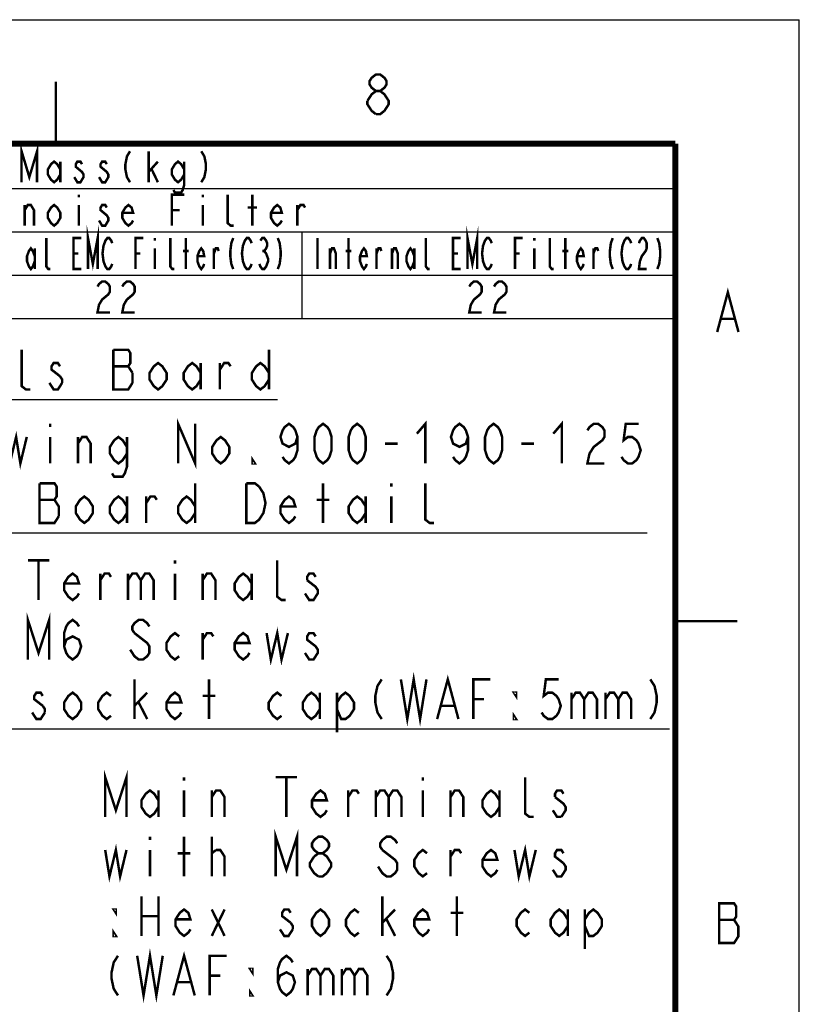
# Model space of a CAD drawing. Extents: x 0 to 420, y 0 to 297.
# Tile 67 of 67: x 357 to 420, y 218 to 297. Entities that reach past the tile are written whole.
import ezdxf

# ---------------------------------------------------------------- set-up
doc = ezdxf.new("R2010")
doc.units = 0
doc.header["$LTSCALE"] = 23.1
doc.layers.get('0').update_dxf_attribs({"linetype": 'CONTINUOUS'})
doc.layers.add('ALL_NOTE', color=7, linetype='CONTINUOUS')

msp = doc.modelspace()

# ---------------------------------------------------------------- linework, layer by layer
at = {"color": 7, "linetype": 'CONTINUOUS'}
for p in [(0, 297), (420, 0)]:
    msp.add_line(p, (420, 297), dxfattribs=at)
at = {"color": 2, "linetype": 'CONTINUOUS'}
for p, q in [((167.869, 286.889), (409.869, 286.889)), ((409.869, 286.889), (409.869, 272.889)), ((319.869, 283.389), (409.869, 283.389)), ((319.869, 279.889), (409.869, 279.889)), ((379.869, 279.889), (379.869, 272.889)), ((167.869, 276.389), (409.869, 276.389)), ((167.869, 272.889), (409.869, 272.889))]:
    msp.add_line(p, q, dxfattribs=at)
at = {"color": 2, "linetype": 'CONTINUOUS', "const_width": 0.2}
for points in [[(385.836, 291.248), (385.492, 291.515), (385.32, 291.781), (385.32, 292.048), (385.492, 292.315), (385.836, 292.581), (386.18, 292.581), (386.524, 292.315), (386.696, 292.048), (386.696, 291.781), (386.524, 291.515), (386.18, 291.248)], [(385.148, 290.448), (385.492, 290.981), (385.836, 291.248), (386.18, 291.248), (386.524, 290.981), (386.696, 290.715), (386.868, 290.448), (386.868, 290.181), (386.524, 289.648)], [(385.836, 289.381), (385.492, 289.648), (385.32, 289.915), (385.148, 290.181), (385.148, 290.448)], [(386.524, 289.648), (386.18, 289.381), (385.836, 289.381)], [(413.372, 271.814), (414.232, 275.014), (415.092, 271.814)], [(413.716, 272.881), (414.748, 272.881)], [(413.533, 225.739), (413.533, 222.539), (414.737, 222.539), (414.909, 222.806), (415.081, 223.073), (415.081, 223.873), (414.909, 224.14), (414.737, 224.406), (414.909, 224.673), (414.909, 225.473), (414.737, 225.739), (413.533, 225.739)], [(413.533, 224.406), (414.737, 224.406)]]:
    msp.add_lwpolyline(points, dxfattribs=at)
at = {"color": 7, "linetype": 'CONTINUOUS'}
for points, const_width in [([(360, 287), (360, 292)], 0.18), ([(25, 287), (410, 287)], 0.5), ([(410, 10), (410, 287)], 0.5), ([(415, 248.5), (410, 248.5)], 0.18)]:
    msp.add_lwpolyline(points, dxfattribs=dict(at, const_width=const_width))
at = {"layer": 'ALL_NOTE', "color": 2, "linetype": 'CONTINUOUS'}
for p, q in [((298.083, 266.378), (377.891, 266.378)), ((322.403, 255.613), (407.715, 255.613)), ((343.475, 239.797), (409.523, 239.797)), ((343.475, 239.797), (409.523, 239.797))]:
    msp.add_line(p, q, dxfattribs=at)
at = {"layer": 'ALL_NOTE', "color": 2, "linetype": 'CONTINUOUS', "const_width": 0.2}
for points in [[(357.244, 283.889), (357.244, 286.389), (357.869, 284.306), (358.494, 286.389), (358.494, 283.889)], [(365.994, 286.389), (365.744, 285.973), (365.619, 285.348), (365.619, 284.931), (365.744, 284.306), (365.994, 283.889)], [(367.494, 283.889), (367.494, 286.389)], [(371.744, 286.389), (371.994, 285.973), (372.119, 285.348), (372.119, 284.931), (371.994, 284.306), (371.744, 283.889)], [(360.369, 284.514), (360.119, 284.098), (359.869, 283.889), (359.619, 284.098), (359.369, 284.514), (359.369, 284.931), (359.619, 285.348), (359.869, 285.556), (360.119, 285.348), (360.369, 284.931)], [(360.369, 285.556), (360.369, 283.889)], [(362.119, 285.348), (361.994, 285.556), (361.744, 285.556), (361.619, 285.348), (361.619, 285.139), (361.869, 284.931), (362.119, 284.723), (362.244, 284.514), (362.244, 284.306), (362.119, 284.098), (361.994, 283.889), (361.744, 283.889), (361.619, 284.098), (361.494, 284.306)], [(364.119, 285.348), (363.994, 285.556), (363.744, 285.556), (363.619, 285.348), (363.619, 285.139), (363.869, 284.931), (364.119, 284.723), (364.244, 284.514), (364.244, 284.306), (364.119, 284.098), (363.994, 283.889), (363.744, 283.889), (363.619, 284.098), (363.494, 284.306)], [(367.494, 284.723), (368.244, 285.556)], [(370.369, 284.514), (370.119, 284.098), (369.869, 283.889), (369.619, 284.098), (369.369, 284.514), (369.369, 284.931), (369.619, 285.348), (369.869, 285.556), (370.119, 285.348), (370.369, 284.931)], [(370.369, 285.556), (370.369, 283.681), (370.244, 283.264), (370.119, 283.056), (369.619, 283.056), (369.494, 283.264)], [(367.744, 284.931), (368.244, 283.889)], [(361.869, 282.889), (361.869, 282.681)], [(369.369, 280.389), (369.369, 282.889), (370.369, 282.889)], [(371.869, 282.889), (371.869, 282.681)], [(374.369, 280.389), (374.119, 280.389), (373.869, 280.598), (373.869, 282.889)], [(375.869, 280.389), (375.869, 282.889)], [(357.494, 280.389), (357.494, 282.056)], [(357.494, 281.639), (357.744, 282.056), (357.994, 282.056), (358.244, 281.639), (358.244, 280.389)], [(360.369, 281.014), (360.119, 280.598), (359.869, 280.389), (359.619, 280.598), (359.369, 281.014), (359.369, 281.431), (359.619, 281.848), (359.869, 282.056), (360.119, 281.848), (360.369, 281.431), (360.369, 281.014)], [(361.869, 282.056), (361.869, 280.389)], [(364.119, 281.848), (363.994, 282.056), (363.744, 282.056), (363.619, 281.848), (363.619, 281.639), (363.869, 281.431), (364.119, 281.223), (364.244, 281.014), (364.244, 280.806), (364.119, 280.598), (363.994, 280.389), (363.744, 280.389), (363.619, 280.598), (363.494, 280.806)], [(366.244, 280.806), (366.119, 280.598), (365.869, 280.389), (365.619, 280.598), (365.369, 281.014), (365.369, 281.431), (365.619, 281.848), (365.869, 282.056), (366.119, 281.848), (366.244, 281.431), (365.369, 281.431)], [(371.869, 282.056), (371.869, 280.389)], [(375.494, 281.848), (376.244, 281.848)], [(378.244, 280.806), (378.119, 280.598), (377.869, 280.389), (377.619, 280.598), (377.369, 281.014), (377.369, 281.431), (377.619, 281.848), (377.869, 282.056), (378.119, 281.848), (378.244, 281.431), (377.369, 281.431)], [(379.494, 280.389), (379.494, 282.056)], [(379.494, 281.639), (379.744, 282.056), (379.994, 282.056), (380.119, 281.848)], [(369.369, 281.639), (369.994, 281.639)], [(362.603, 276.889), (362.603, 279.389), (362.994, 277.306), (363.385, 279.389), (363.385, 276.889)], [(393.228, 276.889), (393.228, 279.389), (393.619, 277.306), (394.01, 279.389), (394.01, 276.889)], [(358.307, 277.514), (358.15, 277.098), (357.994, 276.889), (357.838, 277.098), (357.682, 277.514), (357.682, 277.931), (357.838, 278.348), (357.994, 278.556), (358.15, 278.348), (358.307, 277.931)], [(359.557, 276.889), (359.4, 276.889), (359.244, 277.098), (359.244, 279.389)], [(362.057, 276.889), (361.432, 276.889), (361.432, 279.389), (362.057, 279.389)], [(364.557, 277.306), (364.478, 277.098), (364.322, 276.889), (364.166, 276.889), (364.01, 277.098), (363.932, 277.306), (363.853, 277.514), (363.775, 278.139), (363.853, 278.764), (363.932, 278.973), (364.01, 279.181), (364.166, 279.389), (364.322, 279.389), (364.478, 279.181), (364.557, 278.973)], [(366.432, 276.889), (366.432, 279.389), (367.057, 279.389)], [(367.994, 279.389), (367.994, 279.181)], [(369.557, 276.889), (369.4, 276.889), (369.244, 277.098), (369.244, 279.389)], [(370.494, 276.889), (370.494, 279.389)], [(371.978, 277.306), (371.9, 277.098), (371.744, 276.889), (371.588, 277.098), (371.432, 277.514), (371.432, 277.931), (371.588, 278.348), (371.744, 278.556), (371.9, 278.348), (371.978, 277.931), (371.432, 277.931)], [(374.322, 279.389), (374.166, 278.973), (374.088, 278.348), (374.088, 277.931), (374.166, 277.306), (374.322, 276.889)], [(375.807, 277.306), (375.728, 277.098), (375.572, 276.889), (375.416, 276.889), (375.26, 277.098), (375.182, 277.306), (375.103, 277.514), (375.025, 278.139), (375.103, 278.764), (375.182, 278.973), (375.26, 279.181), (375.416, 279.389), (375.572, 279.389), (375.728, 279.181), (375.807, 278.973)], [(376.51, 279.181), (376.666, 279.389), (376.822, 279.389), (376.978, 279.181), (377.057, 278.973), (377.057, 278.764), (376.978, 278.556), (376.822, 278.348), (376.978, 278.139), (377.057, 277.931), (377.135, 277.723), (377.135, 277.514), (377.057, 277.306), (376.978, 277.098), (376.822, 276.889), (376.666, 276.889), (376.51, 277.098), (376.432, 277.306)], [(377.916, 279.389), (378.072, 278.973), (378.15, 278.348), (378.15, 277.931), (378.072, 277.306), (377.916, 276.889)], [(381.119, 279.389), (381.119, 276.889)], [(383.619, 276.889), (383.619, 279.389)], [(385.103, 277.306), (385.025, 277.098), (384.869, 276.889), (384.713, 277.098), (384.557, 277.514), (384.557, 277.931), (384.713, 278.348), (384.869, 278.556), (385.025, 278.348), (385.103, 277.931), (384.557, 277.931)], [(388.932, 277.514), (388.775, 277.098), (388.619, 276.889), (388.463, 277.098), (388.307, 277.514), (388.307, 277.931), (388.463, 278.348), (388.619, 278.556), (388.775, 278.348), (388.932, 277.931)], [(390.182, 276.889), (390.025, 276.889), (389.869, 277.098), (389.869, 279.389)], [(392.682, 276.889), (392.057, 276.889), (392.057, 279.389), (392.682, 279.389)], [(395.182, 277.306), (395.103, 277.098), (394.947, 276.889), (394.791, 276.889), (394.635, 277.098), (394.557, 277.306), (394.478, 277.514), (394.4, 278.139), (394.478, 278.764), (394.557, 278.973), (394.635, 279.181), (394.791, 279.389), (394.947, 279.389), (395.103, 279.181), (395.182, 278.973)], [(397.057, 276.889), (397.057, 279.389), (397.682, 279.389)], [(398.619, 279.389), (398.619, 279.181)], [(400.182, 276.889), (400.025, 276.889), (399.869, 277.098), (399.869, 279.389)], [(401.119, 276.889), (401.119, 279.389)], [(402.603, 277.306), (402.525, 277.098), (402.369, 276.889), (402.213, 277.098), (402.057, 277.514), (402.057, 277.931), (402.213, 278.348), (402.369, 278.556), (402.525, 278.348), (402.603, 277.931), (402.057, 277.931)], [(404.947, 279.389), (404.791, 278.973), (404.713, 278.348), (404.713, 277.931), (404.791, 277.306), (404.947, 276.889)], [(406.432, 277.306), (406.353, 277.098), (406.197, 276.889), (406.041, 276.889), (405.885, 277.098), (405.807, 277.306), (405.728, 277.514), (405.65, 278.139), (405.728, 278.764), (405.807, 278.973), (405.885, 279.181), (406.041, 279.389), (406.197, 279.389), (406.353, 279.181), (406.432, 278.973)], [(407.057, 278.973), (407.135, 279.181), (407.291, 279.389), (407.447, 279.389), (407.603, 279.181), (407.682, 278.973), (407.682, 278.556), (407.603, 278.348), (407.447, 278.139), (407.291, 277.931), (407.135, 277.514), (407.057, 276.889), (407.682, 276.889)], [(408.541, 279.389), (408.697, 278.973), (408.775, 278.348), (408.775, 277.931), (408.697, 277.306), (408.541, 276.889)], [(358.307, 278.556), (358.307, 276.889)], [(361.432, 278.139), (361.822, 278.139)], [(366.432, 278.139), (366.822, 278.139)], [(367.994, 278.556), (367.994, 276.889)], [(370.26, 278.348), (370.728, 278.348)], [(372.76, 276.889), (372.76, 278.556)], [(372.76, 278.139), (372.916, 278.556), (373.072, 278.556), (373.15, 278.348)], [(376.666, 278.348), (376.822, 278.348)], [(382.135, 276.889), (382.135, 278.556)], [(382.135, 278.139), (382.291, 278.556), (382.447, 278.556), (382.603, 278.139), (382.603, 276.889)], [(383.385, 278.348), (383.853, 278.348)], [(385.885, 276.889), (385.885, 278.556)], [(385.885, 278.139), (386.041, 278.556), (386.197, 278.556), (386.275, 278.348)], [(387.135, 276.889), (387.135, 278.556)], [(387.135, 278.139), (387.291, 278.556), (387.447, 278.556), (387.603, 278.139), (387.603, 276.889)], [(388.932, 278.556), (388.932, 276.889)], [(392.057, 278.139), (392.447, 278.139)], [(397.057, 278.139), (397.447, 278.139)], [(398.619, 278.556), (398.619, 276.889)], [(400.885, 278.348), (401.353, 278.348)], [(403.385, 276.889), (403.385, 278.556)], [(403.385, 278.139), (403.541, 278.556), (403.697, 278.556), (403.775, 278.348)], [(363.369, 275.473), (363.494, 275.681), (363.744, 275.889), (363.994, 275.889), (364.244, 275.681), (364.369, 275.473), (364.369, 275.056), (364.244, 274.848), (363.994, 274.639), (363.744, 274.431), (363.494, 274.014), (363.369, 273.389), (364.369, 273.389)], [(365.369, 275.473), (365.494, 275.681), (365.744, 275.889), (365.994, 275.889), (366.244, 275.681), (366.369, 275.473), (366.369, 275.056), (366.244, 274.848), (365.994, 274.639), (365.744, 274.431), (365.494, 274.014), (365.369, 273.389), (366.369, 273.389)], [(393.369, 275.473), (393.494, 275.681), (393.744, 275.889), (393.994, 275.889), (394.244, 275.681), (394.369, 275.473), (394.369, 275.056), (394.244, 274.848), (393.994, 274.639), (393.744, 274.431), (393.494, 274.014), (393.369, 273.389), (394.369, 273.389)], [(395.369, 275.473), (395.494, 275.681), (395.744, 275.889), (395.994, 275.889), (396.244, 275.681), (396.369, 275.473), (396.369, 275.056), (396.244, 274.848), (395.994, 274.639), (395.744, 274.431), (395.494, 274.014), (395.369, 273.389), (396.369, 273.389)], [(357.939, 267.178), (357.595, 267.178), (357.251, 267.445), (357.251, 270.378)], [(364.647, 270.378), (364.647, 267.178), (365.851, 267.178), (366.195, 267.712)], [(366.195, 268.512), (365.851, 269.045), (366.023, 269.312), (366.023, 270.112), (365.851, 270.378), (364.647, 270.378)], [(377.203, 270.378), (377.203, 267.178)], [(360.347, 269.045), (360.175, 269.312), (359.831, 269.312), (359.659, 269.045), (359.659, 268.778), (360.347, 268.245)], [(368.947, 267.978), (368.603, 267.445), (368.259, 267.178), (367.915, 267.445), (367.571, 267.978), (367.571, 268.512), (367.915, 269.045), (368.259, 269.312), (368.603, 269.045), (368.947, 268.512), (368.947, 267.978)], [(371.699, 267.978), (371.355, 267.445), (371.011, 267.178), (370.667, 267.445), (370.323, 267.978), (370.323, 268.512), (370.667, 269.045), (371.011, 269.312), (371.355, 269.045), (371.699, 268.512)], [(371.699, 269.312), (371.699, 267.178)], [(373.247, 268.778), (373.591, 269.312), (373.935, 269.312), (374.107, 269.045)], [(373.247, 267.178), (373.247, 269.312)], [(377.203, 267.978), (376.859, 267.445), (376.515, 267.178), (376.171, 267.445), (375.827, 267.978), (375.827, 268.512), (376.171, 269.045), (376.515, 269.312), (376.859, 269.045), (377.203, 268.512)], [(364.647, 269.045), (365.851, 269.045)], [(366.195, 267.712), (366.195, 268.512)], [(360.519, 267.712), (360.175, 267.178), (359.831, 267.178), (359.659, 267.445), (359.487, 267.712)], [(360.347, 268.245), (360.519, 267.978), (360.519, 267.712)], [(359.555, 264.413), (359.555, 264.147)], [(369.875, 261.213), (369.875, 264.413), (371.251, 261.213), (371.251, 264.413)], [(379.507, 263.347), (379.335, 262.813), (378.819, 262.547), (378.303, 262.813), (378.131, 263.347), (378.303, 263.88), (378.475, 264.147), (378.819, 264.413), (379.163, 264.147), (379.335, 263.88), (379.507, 263.347), (379.507, 262.28), (379.335, 261.747), (379.163, 261.48), (378.819, 261.213), (378.475, 261.48), (378.303, 261.747)], [(381.571, 261.213), (381.227, 261.48), (381.055, 261.747), (380.883, 262.28), (380.883, 263.347), (381.055, 263.88), (381.227, 264.147), (381.571, 264.413), (381.915, 264.147), (382.087, 263.88), (382.259, 263.347), (382.259, 262.28), (382.087, 261.747), (381.915, 261.48), (381.571, 261.213)], [(384.323, 261.213), (383.979, 261.48), (383.807, 261.747), (383.635, 262.28), (383.635, 263.347), (383.807, 263.88), (383.979, 264.147), (384.323, 264.413), (384.667, 264.147), (384.839, 263.88), (385.011, 263.347), (385.011, 262.28), (384.839, 261.747), (384.667, 261.48), (384.323, 261.213)], [(389.139, 263.613), (389.827, 264.413), (389.827, 261.213)], [(393.267, 263.347), (393.095, 262.813), (392.579, 262.547), (392.063, 262.813), (391.891, 263.347), (392.063, 263.88), (392.235, 264.147), (392.579, 264.413), (392.923, 264.147), (393.095, 263.88), (393.267, 263.347), (393.267, 262.28), (393.095, 261.747), (392.923, 261.48), (392.579, 261.213), (392.235, 261.48), (392.063, 261.747)], [(395.331, 261.213), (394.987, 261.48), (394.815, 261.747), (394.643, 262.28), (394.643, 263.347), (394.815, 263.88), (394.987, 264.147), (395.331, 264.413), (395.675, 264.147), (395.847, 263.88), (396.019, 263.347), (396.019, 262.28), (395.847, 261.747), (395.675, 261.48), (395.331, 261.213)], [(400.147, 263.613), (400.835, 264.413), (400.835, 261.213)], [(402.899, 263.88), (403.071, 264.147), (403.415, 264.413), (403.759, 264.413), (404.103, 264.147), (404.275, 263.88), (404.275, 263.347), (404.103, 263.08), (403.759, 262.813), (403.415, 262.547), (403.071, 262.013), (402.899, 261.213), (404.275, 261.213)], [(407.027, 264.413), (405.995, 264.413), (405.823, 263.08), (406.167, 263.347), (406.511, 263.347), (406.855, 263.08), (407.027, 262.813), (407.199, 262.28), (407.027, 261.747), (406.855, 261.48), (406.511, 261.213), (406.167, 261.213), (405.823, 261.48), (405.651, 261.747)], [(355.943, 263.347), (356.287, 261.213), (356.803, 263.347), (357.147, 261.213), (357.663, 263.347)], [(359.555, 263.347), (359.555, 261.213)], [(361.791, 262.813), (362.135, 263.347), (362.479, 263.347), (362.823, 262.813), (362.823, 261.213)], [(361.791, 261.213), (361.791, 263.347)], [(365.747, 262.013), (365.403, 261.48), (365.059, 261.213), (364.715, 261.48), (364.371, 262.013), (364.371, 262.547), (364.715, 263.08), (365.059, 263.347), (365.403, 263.08), (365.747, 262.547)], [(365.747, 263.347), (365.747, 260.947), (365.575, 260.413), (365.403, 260.147), (364.715, 260.147), (364.543, 260.413)], [(374.003, 262.013), (373.659, 261.48), (373.315, 261.213), (372.971, 261.48), (372.627, 262.013), (372.627, 262.547), (372.971, 263.08), (373.315, 263.347), (373.659, 263.08), (374.003, 262.547), (374.003, 262.013)], [(386.559, 262.813), (387.591, 262.813)], [(397.567, 262.813), (398.599, 262.813)], [(376.067, 261.213), (375.895, 261.213), (375.895, 261.48), (376.067, 261.213)], [(358.695, 259.613), (358.695, 256.413), (359.899, 256.413), (360.243, 256.947)], [(360.243, 256.947), (360.243, 257.747), (360.071, 258.013), (359.899, 258.28), (360.071, 258.547), (360.071, 259.347), (359.899, 259.613), (358.695, 259.613)], [(371.251, 259.613), (371.251, 256.413)], [(375.379, 259.613), (376.067, 259.613), (376.411, 259.347)], [(376.411, 259.347), (376.755, 258.813), (376.927, 258.013), (376.755, 257.213), (376.583, 256.947), (376.411, 256.68), (376.067, 256.413), (375.379, 256.413), (375.379, 259.613)], [(381.571, 256.413), (381.571, 259.613)], [(387.075, 259.613), (387.075, 259.347)], [(390.515, 256.413), (390.171, 256.413), (389.827, 256.68), (389.827, 259.613)], [(358.695, 258.28), (359.899, 258.28)], [(362.995, 257.213), (362.651, 256.68), (362.307, 256.413), (361.963, 256.68), (361.619, 257.213), (361.619, 257.747), (361.963, 258.28), (362.307, 258.547), (362.651, 258.28), (362.995, 257.747), (362.995, 257.213)], [(365.747, 257.213), (365.403, 256.68), (365.059, 256.413), (364.715, 256.68), (364.371, 257.213), (364.371, 257.747), (364.715, 258.28), (365.059, 258.547), (365.403, 258.28), (365.747, 257.747)], [(365.747, 258.547), (365.747, 256.413)], [(367.295, 258.013), (367.639, 258.547), (367.983, 258.547), (368.155, 258.28)], [(367.295, 256.413), (367.295, 258.547)], [(371.251, 257.213), (370.907, 256.68), (370.563, 256.413), (370.219, 256.68), (369.875, 257.213), (369.875, 257.747), (370.219, 258.28), (370.563, 258.547), (370.907, 258.28), (371.251, 257.747)], [(379.335, 256.947), (379.163, 256.68), (378.819, 256.413), (378.475, 256.68), (378.131, 257.213), (378.131, 257.747), (378.475, 258.28), (378.819, 258.547), (379.163, 258.28), (379.335, 257.747), (378.131, 257.747)], [(381.055, 258.28), (382.087, 258.28)], [(385.011, 257.213), (384.667, 256.68), (384.323, 256.413), (383.979, 256.68), (383.635, 257.213), (383.635, 257.747), (383.979, 258.28), (384.323, 258.547), (384.667, 258.28), (385.011, 257.747)], [(385.011, 258.547), (385.011, 256.413)], [(387.075, 258.547), (387.075, 256.413)], [(357.751, 253.397), (359.471, 253.397)], [(358.611, 253.397), (358.611, 250.197)], [(369.619, 253.397), (369.619, 253.131)], [(378.563, 250.197), (378.219, 250.197), (377.875, 250.464), (377.875, 253.397)], [(361.879, 250.731), (361.707, 250.464), (361.363, 250.197), (361.019, 250.464), (360.675, 250.997), (360.675, 251.531), (361.019, 252.064), (361.363, 252.331), (361.707, 252.064), (361.879, 251.531), (360.675, 251.531)], [(363.599, 251.797), (363.943, 252.331), (364.287, 252.331), (364.459, 252.064)], [(363.599, 250.197), (363.599, 252.331)], [(365.835, 251.797), (366.179, 252.331), (366.523, 252.331), (366.867, 251.797), (366.867, 250.197)], [(365.835, 252.331), (365.835, 250.197)], [(366.867, 251.797), (367.211, 252.331), (367.555, 252.331), (367.899, 251.797), (367.899, 250.197)], [(369.619, 252.331), (369.619, 250.197)], [(371.855, 251.797), (372.199, 252.331), (372.543, 252.331), (372.887, 251.797), (372.887, 250.197)], [(371.855, 250.197), (371.855, 252.331)], [(375.811, 250.997), (375.467, 250.464), (375.123, 250.197), (374.779, 250.464), (374.435, 250.997), (374.435, 251.531), (374.779, 252.064), (375.123, 252.331), (375.467, 252.064), (375.811, 251.531)], [(375.811, 252.331), (375.811, 250.197)], [(380.283, 251.797), (380.971, 251.264), (381.143, 250.997), (381.143, 250.731), (380.971, 250.464), (380.799, 250.197), (380.455, 250.197), (380.283, 250.464), (380.111, 250.731)], [(380.971, 252.064), (380.799, 252.331), (380.455, 252.331), (380.283, 252.064), (380.283, 251.797)], [(357.751, 245.397), (357.751, 248.597), (358.611, 245.931), (359.471, 248.597), (359.471, 245.397)], [(360.675, 246.464), (360.847, 246.997), (361.363, 247.264), (361.879, 246.997), (362.051, 246.464), (361.879, 245.931), (361.707, 245.664), (361.363, 245.397), (361.019, 245.664), (360.847, 245.931), (360.675, 246.464), (360.675, 247.531), (360.847, 248.064), (361.019, 248.331), (361.363, 248.597), (361.707, 248.331), (361.879, 248.064)], [(367.555, 248.064), (367.383, 248.331), (367.039, 248.597), (366.695, 248.597), (366.351, 248.331), (366.179, 248.064), (366.179, 247.797), (366.351, 247.531)], [(377.015, 247.531), (377.359, 245.397), (377.875, 247.531), (378.219, 245.397), (378.735, 247.531)], [(366.351, 247.531), (367.383, 246.731), (367.555, 246.464), (367.555, 245.931), (367.383, 245.664), (367.039, 245.397), (366.695, 245.397), (366.351, 245.664), (366.179, 245.931), (366.007, 246.197)], [(369.963, 245.664), (369.619, 245.397), (369.275, 245.664), (368.931, 246.197), (368.931, 246.731), (369.275, 247.264), (369.619, 247.531), (369.963, 247.264)], [(371.855, 246.997), (372.199, 247.531), (372.543, 247.531), (372.715, 247.264)], [(371.855, 245.397), (371.855, 247.531)], [(375.639, 245.931), (375.467, 245.664), (375.123, 245.397), (374.779, 245.664), (374.435, 246.197), (374.435, 246.731), (374.779, 247.264), (375.123, 247.531), (375.467, 247.264), (375.639, 246.731), (374.435, 246.731)], [(380.971, 247.264), (380.799, 247.531), (380.455, 247.531), (380.283, 247.264), (380.283, 246.997), (380.627, 246.731), (380.971, 246.464), (381.143, 246.197), (381.143, 245.931), (380.971, 245.664), (380.799, 245.397), (380.455, 245.397), (380.283, 245.664), (380.111, 245.931)], [(366.351, 240.597), (366.351, 243.797)], [(372.371, 240.597), (372.371, 243.797)], [(386.303, 243.797), (385.959, 243.264), (385.787, 242.464), (385.787, 241.931), (385.959, 241.131), (386.303, 240.597)], [(387.851, 243.797), (388.367, 240.597), (388.883, 243.797), (389.399, 240.597), (389.915, 243.797)], [(390.775, 240.597), (391.635, 243.797), (392.495, 240.597)], [(393.699, 240.597), (393.699, 243.797), (395.075, 243.797)], [(400.579, 243.797), (399.547, 243.797), (399.375, 242.464), (399.719, 242.731), (400.063, 242.731), (400.407, 242.464), (400.579, 242.197), (400.751, 241.664), (400.579, 241.131), (400.407, 240.864), (400.063, 240.597), (399.719, 240.597), (399.375, 240.864), (399.203, 241.131)], [(407.975, 243.797), (408.319, 243.264), (408.491, 242.464), (408.491, 241.931), (408.319, 241.131), (407.975, 240.597)], [(358.955, 242.464), (358.783, 242.731), (358.439, 242.731), (358.267, 242.464), (358.267, 242.197), (358.955, 241.664)], [(362.051, 241.397), (361.707, 240.864), (361.363, 240.597), (361.019, 240.864), (360.675, 241.397), (360.675, 241.931), (361.019, 242.464), (361.363, 242.731), (361.707, 242.464), (362.051, 241.931), (362.051, 241.397)], [(364.459, 240.864), (364.115, 240.597), (363.771, 240.864), (363.427, 241.397), (363.427, 241.931), (363.771, 242.464), (364.115, 242.731), (364.459, 242.464)], [(366.351, 241.664), (367.383, 242.731)], [(370.135, 241.131), (369.963, 240.864), (369.619, 240.597), (369.275, 240.864), (368.931, 241.397), (368.931, 241.931), (369.275, 242.464), (369.619, 242.731), (369.963, 242.464), (370.135, 241.931), (368.931, 241.931)], [(371.855, 242.464), (372.887, 242.464)], [(378.219, 240.864), (377.875, 240.597), (377.531, 240.864), (377.187, 241.397), (377.187, 241.931), (377.531, 242.464), (377.875, 242.731), (378.219, 242.464)], [(381.315, 241.397), (380.971, 240.864), (380.627, 240.597), (380.283, 240.864), (379.939, 241.397), (379.939, 241.931), (380.283, 242.464), (380.627, 242.731), (380.971, 242.464), (381.315, 241.931)], [(381.315, 242.731), (381.315, 240.597)], [(382.691, 241.931), (383.035, 242.464), (383.379, 242.731), (383.723, 242.464), (384.067, 241.931), (384.067, 241.397), (383.723, 240.864), (383.379, 240.597), (383.035, 240.597), (382.691, 241.397)], [(382.691, 242.731), (382.691, 239.531)], [(393.699, 242.197), (394.559, 242.197)], [(397.139, 242.731), (397.139, 242.464), (396.967, 242.731), (397.139, 242.731)], [(401.611, 242.197), (401.955, 242.731), (402.299, 242.731), (402.643, 242.197), (402.643, 240.597)], [(401.611, 242.731), (401.611, 240.597)], [(402.643, 242.197), (402.987, 242.731), (403.331, 242.731), (403.675, 242.197), (403.675, 240.597)], [(404.363, 242.197), (404.707, 242.731), (405.051, 242.731), (405.395, 242.197), (405.395, 240.597)], [(404.363, 242.731), (404.363, 240.597)], [(405.395, 242.197), (405.739, 242.731), (406.083, 242.731), (406.427, 242.197), (406.427, 240.597)], [(358.955, 241.664), (359.127, 241.397), (359.127, 241.131)], [(366.695, 241.931), (367.383, 240.597)], [(391.119, 241.664), (392.151, 241.664)], [(359.127, 241.131), (358.783, 240.597), (358.439, 240.597), (358.267, 240.864), (358.095, 241.131)], [(397.139, 240.597), (396.967, 240.597), (396.967, 240.864), (397.139, 240.597)], [(363.991, 232.708), (363.991, 235.908), (364.851, 233.241), (365.711, 235.908), (365.711, 232.708)], [(370.355, 235.908), (370.355, 235.641)], [(377.751, 235.908), (379.471, 235.908)], [(378.611, 235.908), (378.611, 232.708)], [(389.619, 235.908), (389.619, 235.641)], [(398.563, 232.708), (398.219, 232.708), (397.875, 232.974), (397.875, 235.908)], [(368.291, 233.508), (367.947, 232.974), (367.603, 232.708), (367.259, 232.974), (366.915, 233.508), (366.915, 234.041), (367.259, 234.574), (367.603, 234.841), (367.947, 234.574), (368.291, 234.041)], [(368.291, 234.841), (368.291, 232.708)], [(370.355, 234.841), (370.355, 232.708)], [(372.591, 234.308), (372.935, 234.841), (373.279, 234.841), (373.623, 234.308), (373.623, 232.708)], [(372.591, 232.708), (372.591, 234.841)], [(381.879, 233.241), (381.707, 232.974), (381.363, 232.708), (381.019, 232.974), (380.675, 233.508), (380.675, 234.041), (381.019, 234.574), (381.363, 234.841), (381.707, 234.574), (381.879, 234.041), (380.675, 234.041)], [(383.599, 234.308), (383.943, 234.841), (384.287, 234.841), (384.459, 234.574)], [(383.599, 232.708), (383.599, 234.841)], [(385.835, 234.308), (386.179, 234.841), (386.523, 234.841), (386.867, 234.308), (386.867, 232.708)], [(385.835, 234.841), (385.835, 232.708)], [(386.867, 234.308), (387.211, 234.841), (387.555, 234.841), (387.899, 234.308), (387.899, 232.708)], [(389.619, 234.841), (389.619, 232.708)], [(391.855, 234.308), (392.199, 234.841), (392.543, 234.841), (392.887, 234.308), (392.887, 232.708)], [(391.855, 232.708), (391.855, 234.841)], [(395.811, 233.508), (395.467, 232.974), (395.123, 232.708), (394.779, 232.974), (394.435, 233.508), (394.435, 234.041), (394.779, 234.574), (395.123, 234.841), (395.467, 234.574), (395.811, 234.041)], [(395.811, 234.841), (395.811, 232.708)], [(400.971, 234.574), (400.799, 234.841), (400.455, 234.841), (400.283, 234.574), (400.283, 234.308)], [(400.283, 234.308), (400.971, 233.774), (401.143, 233.508), (401.143, 233.241), (400.799, 232.708)], [(400.799, 232.708), (400.455, 232.708), (400.283, 232.974), (400.111, 233.241)], [(367.603, 231.108), (367.603, 230.841)], [(370.355, 227.908), (370.355, 231.108)], [(372.591, 227.908), (372.591, 231.108)], [(377.751, 227.908), (377.751, 231.108), (378.611, 228.441), (379.471, 231.108), (379.471, 227.908)], [(381.191, 229.774), (380.847, 230.041), (380.675, 230.308), (380.675, 230.574), (380.847, 230.841), (381.191, 231.108), (381.535, 231.108), (381.879, 230.841), (382.051, 230.574), (382.051, 230.308), (381.879, 230.041), (381.535, 229.774)], [(387.555, 230.574), (387.383, 230.841), (387.039, 231.108), (386.695, 231.108), (386.351, 230.841), (386.179, 230.574), (386.179, 230.308), (386.351, 230.041)], [(363.991, 230.041), (364.335, 227.908), (364.851, 230.041), (365.195, 227.908), (365.711, 230.041)], [(397.015, 230.041), (397.359, 227.908), (397.875, 230.041), (398.219, 227.908), (398.735, 230.041)], [(367.603, 230.041), (367.603, 227.908)], [(369.839, 229.774), (370.871, 229.774)], [(372.591, 229.774), (372.935, 230.041)], [(372.935, 230.041), (373.279, 230.041), (373.623, 229.508), (373.623, 227.908)], [(381.191, 227.908), (380.847, 228.174), (380.675, 228.441), (380.503, 228.708), (380.503, 228.974), (380.847, 229.508)], [(380.847, 229.508), (381.191, 229.774), (381.535, 229.774), (381.879, 229.508), (382.051, 229.241), (382.223, 228.974), (382.223, 228.708), (381.879, 228.174)], [(386.351, 230.041), (387.383, 229.241), (387.555, 228.974), (387.555, 228.441), (387.383, 228.174), (387.039, 227.908), (386.695, 227.908), (386.351, 228.174), (386.179, 228.441), (386.007, 228.708)], [(389.963, 228.174), (389.619, 227.908), (389.275, 228.174), (388.931, 228.708), (388.931, 229.241), (389.275, 229.774), (389.619, 230.041), (389.963, 229.774)], [(391.855, 229.508), (392.199, 230.041), (392.543, 230.041), (392.715, 229.774)], [(391.855, 227.908), (391.855, 230.041)], [(395.639, 228.441), (395.467, 228.174), (395.123, 227.908), (394.779, 228.174), (394.435, 228.708), (394.435, 229.241), (394.779, 229.774), (395.123, 230.041), (395.467, 229.774), (395.639, 229.241), (394.435, 229.241)], [(400.971, 229.774), (400.799, 230.041), (400.455, 230.041), (400.283, 229.774), (400.283, 229.508), (400.971, 228.974)], [(400.971, 228.974), (401.143, 228.708), (401.143, 228.441), (400.971, 228.174), (400.799, 227.908), (400.455, 227.908), (400.283, 228.174), (400.111, 228.441)], [(381.879, 228.174), (381.535, 227.908), (381.191, 227.908)], [(366.915, 226.308), (366.915, 223.108)], [(368.291, 226.308), (368.291, 223.108)], [(386.351, 223.108), (386.351, 226.308)], [(392.371, 223.108), (392.371, 226.308)], [(364.851, 225.241), (364.851, 224.974), (364.679, 225.241), (364.851, 225.241)], [(366.915, 224.708), (368.291, 224.708)], [(370.871, 223.641), (370.699, 223.374), (370.355, 223.108), (370.011, 223.374), (369.667, 223.908), (369.667, 224.441), (370.011, 224.974), (370.355, 225.241), (370.699, 224.974), (370.871, 224.441), (369.667, 224.441)], [(372.591, 223.108), (373.623, 225.241)], [(372.591, 225.241), (373.623, 223.108)], [(378.955, 224.974), (378.783, 225.241), (378.439, 225.241), (378.267, 224.974), (378.267, 224.708), (378.955, 224.174)], [(382.051, 223.908), (381.707, 223.374), (381.363, 223.108), (381.019, 223.374), (380.675, 223.908), (380.675, 224.441), (381.019, 224.974), (381.363, 225.241), (381.707, 224.974), (382.051, 224.441), (382.051, 223.908)], [(384.459, 223.374), (384.115, 223.108), (383.771, 223.374), (383.427, 223.908), (383.427, 224.441), (383.771, 224.974), (384.115, 225.241), (384.459, 224.974)], [(386.351, 224.174), (387.383, 225.241)], [(390.135, 223.641), (389.963, 223.374), (389.619, 223.108), (389.275, 223.374), (388.931, 223.908), (388.931, 224.441), (389.275, 224.974), (389.619, 225.241), (389.963, 224.974), (390.135, 224.441), (388.931, 224.441)], [(391.855, 224.974), (392.887, 224.974)], [(398.219, 223.374), (397.875, 223.108), (397.531, 223.374), (397.187, 223.908), (397.187, 224.441), (397.531, 224.974), (397.875, 225.241), (398.219, 224.974)], [(401.315, 223.908), (400.971, 223.374), (400.627, 223.108), (400.283, 223.374), (399.939, 223.908), (399.939, 224.441), (400.283, 224.974), (400.627, 225.241), (400.971, 224.974), (401.315, 224.441)], [(401.315, 225.241), (401.315, 223.108)], [(402.691, 224.441), (403.035, 224.974), (403.379, 225.241), (403.723, 224.974), (404.067, 224.441), (404.067, 223.908), (403.723, 223.374), (403.379, 223.108), (403.035, 223.108), (402.691, 223.908)], [(402.691, 225.241), (402.691, 222.041)], [(378.955, 224.174), (379.127, 223.908), (379.127, 223.641)], [(386.695, 224.441), (387.383, 223.108)], [(364.851, 223.108), (364.679, 223.108), (364.679, 223.374), (364.851, 223.108)], [(379.127, 223.641), (378.783, 223.108), (378.439, 223.108), (378.267, 223.374), (378.095, 223.641)], [(365.023, 221.508), (364.679, 220.974), (364.507, 220.174), (364.507, 219.641), (364.679, 218.841), (365.023, 218.308)], [(366.571, 221.508), (367.087, 218.308), (367.603, 221.508), (368.119, 218.308), (368.635, 221.508)], [(369.495, 218.308), (370.355, 221.508), (371.215, 218.308)], [(372.419, 218.308), (372.419, 221.508), (373.795, 221.508)], [(377.923, 219.374), (378.095, 219.908), (378.611, 220.174), (379.127, 219.908), (379.299, 219.374), (379.127, 218.841), (378.955, 218.574), (378.611, 218.308), (378.267, 218.574), (378.095, 218.841), (377.923, 219.374), (377.923, 220.441), (378.095, 220.974), (378.267, 221.241), (378.611, 221.508), (378.955, 221.241), (379.127, 220.974)], [(386.695, 221.508), (387.039, 220.974), (387.211, 220.174), (387.211, 219.641), (387.039, 218.841), (386.695, 218.308)], [(372.419, 219.908), (373.279, 219.908)], [(375.859, 220.441), (375.859, 220.174), (375.687, 220.441), (375.859, 220.441)], [(380.331, 219.908), (380.675, 220.441), (381.019, 220.441), (381.363, 219.908), (381.363, 218.308)], [(380.331, 220.441), (380.331, 218.308)], [(381.363, 219.908), (381.707, 220.441), (382.051, 220.441), (382.395, 219.908), (382.395, 218.308)], [(383.083, 219.908), (383.427, 220.441), (383.771, 220.441), (384.115, 219.908), (384.115, 218.308)], [(383.083, 220.441), (383.083, 218.308)], [(384.115, 219.908), (384.459, 220.441), (384.803, 220.441), (385.147, 219.908), (385.147, 218.308)], [(369.839, 219.374), (370.871, 219.374)], [(375.859, 218.308), (375.687, 218.308), (375.687, 218.574), (375.859, 218.308)]]:
    msp.add_lwpolyline(points, dxfattribs=at)

doc.saveas('drawing.dxf')
